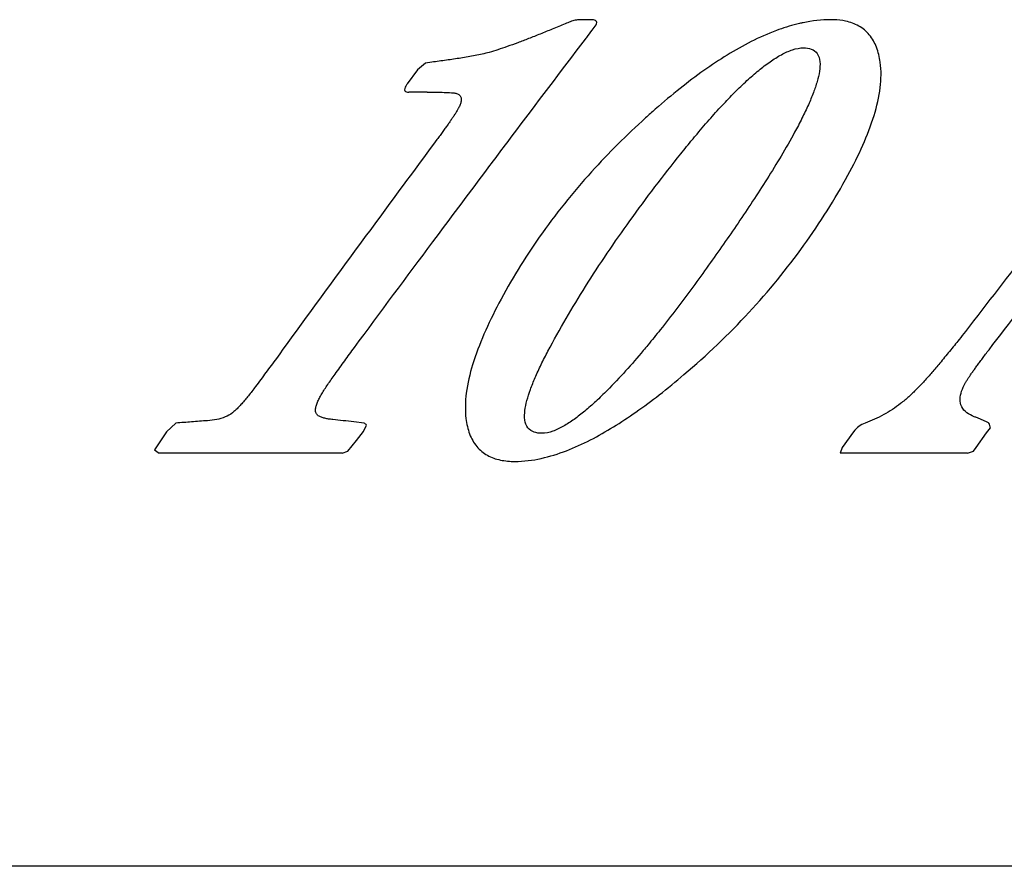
# Model space of a CAD drawing. Header units: millimetres. Extents: x 5506 to 8006, y 2083 to 4083.
# Tile 11 of 22: x 5963 to 6020, y 3062 to 3112. Entities that reach past the tile are written whole.
import ezdxf

# ---------------------------------------------------------------- set-up
doc = ezdxf.new("R2010")
doc.units = ezdxf.units.MM

msp = doc.modelspace()

# ---------------------------------------------------------------- linework, layer by layer
for p, q in [((5996.28607, 3111.77377), (5995.56845, 3111.77377)), ((5996.28607, 3111.16127), (5996.51144, 3111.47627)), ((5986.54236, 3109.23627), (5986.08589, 3108.85127)), ((5986.91118, 3109.28877), (5986.54236, 3109.23627)), ((5986.08589, 3108.85127), (5985.47322, 3108.02877)), ((5986.63871, 3107.53877), (5985.5731, 3107.53877)), ((5971.94796, 3088.20127), (5971.41745, 3087.69377)), ((5982.95684, 3088.20127), (5982.35837, 3088.27127)), ((5982.91504, 3087.71127), (5983.10519, 3088.07877)), ((6019.33899, 3087.62377), (6019.56284, 3087.92127)), ((5971.41745, 3087.69377), (5970.71096, 3086.64377)), ((5982.51663, 3087.18627), (5982.91504, 3087.71127)), ((6011.56485, 3087.69377), (6010.8966, 3086.76627)), ((6018.72941, 3086.77502), (6019.33899, 3087.62377)), ((5970.71096, 3086.64377), (5970.98445, 3086.45127)), ((5982.00802, 3086.55627), (5982.51663, 3087.18627)), ((6010.8966, 3086.76627), (6010.76975, 3086.45127)), ((6018.5716, 3086.55627), (6018.72941, 3086.77502)), ((5981.67226, 3086.45127), (5970.98445, 3086.45127)), ((5981.67226, 3086.45127), (5982.00802, 3086.55627)), ((6018.22893, 3086.45127), (6010.76975, 3086.45127)), ((6018.22893, 3086.45127), (6018.5716, 3086.55627)), ((6337.329, 3062.30127), (5843.83101, 3062.30127))]:
    msp.add_line(p, q)
for points, knots in [([(5994.70903, 3111.53859), (5994.4583, 3111.43278), (5993.9714, 3111.22929), (5993.25938, 3110.93873), (5992.5852, 3110.67155), (5991.9457, 3110.42736), (5991.34804, 3110.21016), (5990.79416, 3110.02229), (5990.44032, 3109.91394), (5990.26956, 3109.86627)], [0, 0, 0, 0, 0.81643454, 1.58312816, 2.30702911, 2.99196647, 3.63666647, 4.21461815, 4.74647879, 4.74647879, 4.74647879, 4.74647879]), ([(5995.56845, 3111.77377), (5995.47638, 3111.77377), (5995.2851, 3111.74323), (5995.10173, 3111.68715), (5995.0076, 3111.65439)], [0, 0, 0, 0, 0.276195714, 0.575189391, 0.575189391, 0.575189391, 0.575189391]), ([(5996.51144, 3111.47627), (5996.5331, 3111.51702), (5996.5729, 3111.6047), (5996.49545, 3111.73567), (5996.35878, 3111.76728), (5996.26753, 3111.77377), (5996.22017, 3111.77377)], [0, 0, 0, 0, 0.138443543, 0.262052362, 0.397425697, 0.539511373, 0.539511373, 0.539511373, 0.539511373]), ([(6010.23943, 3111.77377), (6009.69428, 3111.77377), (6009.0772, 3111.70129), (6008.47659, 3111.56944), (6008.40845, 3111.5537)], [0, 0, 0, 0, 1.63545016, 1.84525047, 1.84525047, 1.84525047, 1.84525047]), ([(6013.12085, 3109.28877), (6013.07859, 3109.58614), (6012.94627, 3110.15552), (6012.52949, 3110.91023), (6011.88602, 3111.44769), (6011.3668, 3111.63017), (6011.10025, 3111.68823)], [0, 0, 0, 0, 0.90109347, 1.73748283, 2.53992424, 3.3583039, 3.3583039, 3.3583039, 3.3583039]), ([(6007.05171, 3111.14163), (6006.54785, 3110.9539), (6005.56804, 3110.51632), (6004.16002, 3109.72024), (6002.78022, 3108.80093), (6001.37802, 3107.73996), (6000.45007, 3106.95943), (5999.97422, 3106.54127)], [0, 0, 0, 0, 1.6130974, 3.2112677, 4.84780628, 6.58339637, 8.48383164, 8.48383164, 8.48383164, 8.48383164]), ([(5990.00891, 3102.84676), (5990.5423, 3103.55755), (5992.49855, 3106.16028), (5994.46191, 3108.75766), (5995.89294, 3110.64341)], [0, 0, 0, 0, 2.66600008, 9.76779037, 9.76779037, 9.76779037, 9.76779037]), ([(5990.26956, 3109.86627), (5989.9982, 3109.79051), (5989.44739, 3109.66644), (5988.61051, 3109.5269), (5987.76401, 3109.40726), (5987.19659, 3109.32938), (5986.91118, 3109.28877)], [0, 0, 0, 0, 0.84521649, 1.69165326, 2.54498775, 3.4098672, 3.4098672, 3.4098672, 3.4098672]), ([(6002.31282, 3104.97461), (6002.5779, 3105.29209), (6003.09456, 3105.89746), (6003.8636, 3106.75203), (6004.59966, 3107.52007), (6005.30786, 3108.20429), (6005.99358, 3108.80492), (6006.66188, 3109.31823), (6007.31947, 3109.73449), (6007.97253, 3110.03426), (6008.42981, 3110.12877), (6008.65017, 3110.12877)], [0, 0, 0, 0, 1.24079973, 2.38733442, 3.4485159, 4.43158821, 5.34064389, 6.18179505, 6.95756205, 7.67008009, 8.33115102, 8.33115102, 8.33115102, 8.33115102]), ([(6008.65017, 3110.12877), (6008.79974, 3110.12877), (6009.10121, 3110.09882), (6009.49539, 3109.8056), (6009.62447, 3109.29926), (6009.58258, 3108.74385), (6009.43924, 3108.1379), (6009.21401, 3107.48326), (6008.91289, 3106.76575), (6008.54316, 3105.99323), (6008.26552, 3105.4637), (6008.11925, 3105.19377)], [0, 0, 0, 0, 0.4487188, 0.88451368, 1.37665415, 1.93760832, 2.55250928, 3.23787671, 4.01314354, 4.88547605, 5.80651338, 5.80651338, 5.80651338, 5.80651338]), ([(6011.23459, 3102.69127), (6011.54625, 3103.26379), (6012.11717, 3104.4), (6012.78034, 3106.10683), (6013.16634, 3107.73626), (6013.19023, 3108.80049), (6013.12085, 3109.28877)], [0, 0, 0, 0, 1.95555941, 3.81057616, 5.48076199, 6.96029768, 6.96029768, 6.96029768, 6.96029768]), ([(5985.47322, 3108.02877), (5985.44487, 3107.98347), (5985.392, 3107.89262), (5985.33047, 3107.76338), (5985.3064, 3107.61064), (5985.43901, 3107.5373), (5985.52437, 3107.53877), (5985.5731, 3107.53877)], [0, 0, 0, 0, 0.160318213, 0.311082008, 0.445056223, 0.558560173, 0.704748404, 0.704748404, 0.704748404, 0.704748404]), ([(5986.63871, 3107.53877), (5986.74863, 3107.53877), (5986.97108, 3107.53802), (5987.19353, 3107.53558), (5987.30604, 3107.53365)], [0, 0, 0, 0, 0.32976472, 0.667353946, 0.667353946, 0.667353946, 0.667353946]), ([(5987.30604, 3107.53365), (5987.45025, 3107.53118), (5987.73834, 3107.52397), (5988.02655, 3107.51164), (5988.16989, 3107.49797)], [0, 0, 0, 0, 0.432712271, 0.864699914, 0.864699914, 0.864699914, 0.864699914]), ([(5988.36534, 3107.45962), (5988.42613, 3107.43971), (5988.54442, 3107.38216), (5988.6427, 3107.20425), (5988.63233, 3107.00285), (5988.57143, 3106.80455), (5988.51082, 3106.67572), (5988.47708, 3106.61127)], [0, 0, 0, 0, 0.191890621, 0.377022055, 0.572421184, 0.779896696, 0.998143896, 0.998143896, 0.998143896, 0.998143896]), ([(6029.11009, 3107.74735), (6028.1182, 3106.47693), (6025.71988, 3103.40024), (6022.04801, 3098.67051), (6019.37276, 3095.20756), (6018.09904, 3093.55469)], [0, 0, 0, 0, 4.83530533, 11.7030643, 17.96317741, 17.96317741, 17.96317741, 17.96317741]), ([(5988.47708, 3106.61127), (5988.45199, 3106.56332), (5988.39996, 3106.47186), (5988.31368, 3106.33098), (5988.21793, 3106.18212), (5988.14808, 3106.07733), (5988.11121, 3106.02272)], [0, 0, 0, 0, 0.162344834, 0.315488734, 0.495608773, 0.693282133, 0.693282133, 0.693282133, 0.693282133]), ([(6019.4792, 3092.48877), (6020.68924, 3094.07093), (6023.1148, 3097.23511), (6026.766, 3101.9774), (6029.20836, 3105.1366), (6030.43194, 3106.71627)], [0, 0, 0, 0, 5.97552043, 11.96070115, 17.9550903, 17.9550903, 17.9550903, 17.9550903]), ([(5988.11121, 3106.02272), (5988.07176, 3105.9643), (5987.98909, 3105.84356), (5987.85806, 3105.65617), (5987.71468, 3105.4546), (5987.559, 3105.23889), (5987.39184, 3105.01007), (5987.27652, 3104.85384), (5987.21716, 3104.77377)], [0, 0, 0, 0, 0.21148411, 0.43898243, 0.68596936, 0.953549, 1.23705506, 1.53608279, 1.53608279, 1.53608279, 1.53608279]), ([(5999.40592, 3106.03402), (5998.305, 3105.03585), (5996.0912, 3102.83539), (5993.18464, 3099.22252), (5991.53756, 3096.53778), (5990.83476, 3095.20127)], [0, 0, 0, 0, 4.45817511, 9.34680942, 13.87689503, 13.87689503, 13.87689503, 13.87689503]), ([(6008.11925, 3105.19377), (6007.86603, 3104.72644), (6007.33968, 3103.80966), (6006.5131, 3102.46944), (6005.66885, 3101.16624), (6004.81548, 3099.89544), (6003.956, 3098.65033), (6003.3776, 3097.83063), (6003.08764, 3097.4234)], [0, 0, 0, 0, 1.59456093, 3.17035861, 4.72344577, 6.2525655, 7.76243323, 9.26217944, 9.26217944, 9.26217944, 9.26217944]), ([(5987.21716, 3104.77377), (5986.16465, 3103.35403), (5984.06655, 3100.51466), (5980.93691, 3096.25063), (5978.86247, 3093.40442), (5977.82897, 3091.98127)], [0, 0, 0, 0, 5.30195927, 10.59132728, 15.86783009, 15.86783009, 15.86783009, 15.86783009]), ([(5993.70248, 3092.40127), (5994.3837, 3093.68966), (5995.90269, 3096.286), (5998.51074, 3100.1272), (6000.44298, 3102.6588), (6001.46485, 3103.93627)], [0, 0, 0, 0, 4.3722082, 9.01375332, 13.92144045, 13.92144045, 13.92144045, 13.92144045]), ([(5982.38786, 3092.61127), (5983.91281, 3094.67599), (5986.44817, 3098.09156), (5988.99641, 3101.49753), (5990.00891, 3102.84676)], [0, 0, 0, 0, 7.70045633, 12.7611281, 12.7611281, 12.7611281, 12.7611281]), ([(6001.65061, 3091.03303), (6002.98556, 3092.16852), (6005.48543, 3094.54992), (6008.69964, 3098.46873), (6010.46324, 3101.27431), (6011.23459, 3102.69127)], [0, 0, 0, 0, 5.25764956, 10.32872371, 15.16864272, 15.16864272, 15.16864272, 15.16864272]), ([(6003.08764, 3097.4234), (6002.7841, 3096.99711), (6002.17168, 3096.14876), (6001.23351, 3094.89087), (6000.35612, 3093.75977), (5999.78469, 3093.05348), (5999.53903, 3092.75632)], [0, 0, 0, 0, 1.56994217, 3.13880966, 4.70745111, 5.86411668, 5.86411668, 5.86411668, 5.86411668]), ([(5990.83476, 3095.20127), (5990.52325, 3094.60886), (5989.95212, 3093.43784), (5989.2837, 3091.68984), (5988.88658, 3090.03387), (5988.84886, 3088.95557), (5988.91126, 3088.46038)], [0, 0, 0, 0, 2.00796214, 3.90497016, 5.60281225, 7.10014244, 7.10014244, 7.10014244, 7.10014244]), ([(5981.26032, 3091.05377), (5981.44805, 3091.31341), (5981.82374, 3091.83268), (5982.19974, 3092.35174), (5982.38786, 3092.61127)], [0, 0, 0, 0, 0.96119193, 1.92279701, 1.92279701, 1.92279701, 1.92279701]), ([(5992.4737, 3089.51924), (5992.53064, 3089.735), (5992.67703, 3090.18623), (5992.95855, 3090.88494), (5993.30492, 3091.63194), (5993.56539, 3092.142), (5993.70248, 3092.40127)], [0, 0, 0, 0, 0.66944259, 1.42092064, 2.2588998, 3.13874348, 3.13874348, 3.13874348, 3.13874348]), ([(5999.53903, 3092.75632), (5999.45126, 3092.65016), (5999.02763, 3092.14165), (5998.25047, 3091.2445), (5997.53123, 3090.48016), (5997.16033, 3090.10877)], [0, 0, 0, 0, 0.4132277, 1.9855514, 3.56021474, 3.56021474, 3.56021474, 3.56021474]), ([(5977.82897, 3091.98127), (5977.62604, 3091.70717), (5977.22048, 3091.15897), (5976.81529, 3090.6105), (5976.61284, 3090.33627)], [0, 0, 0, 0, 1.02312249, 2.04572631, 2.04572631, 2.04572631, 2.04572631]), ([(6018.92263, 3091.74987), (6018.97912, 3091.82626), (6019.09715, 3091.98479), (6019.21608, 3092.14265), (6019.27805, 3092.22448)], [0, 0, 0, 0, 0.285006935, 0.592934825, 0.592934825, 0.592934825, 0.592934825]), ([(6016.60307, 3091.70127), (6016.45201, 3091.518), (6016.15459, 3091.16553), (6015.7033, 3090.65948), (6015.25209, 3090.18571), (6014.79252, 3089.74214), (6014.47229, 3089.46703), (6014.30846, 3089.33877)], [0, 0, 0, 0, 0.71249493, 1.38340623, 2.03385416, 2.67478459, 3.29898654, 3.29898654, 3.29898654, 3.29898654]), ([(6018.268, 3090.82496), (6018.30319, 3090.87857), (6018.37783, 3090.98968), (6018.49683, 3091.16138), (6018.62755, 3091.34559), (6018.71906, 3091.47212), (6018.76683, 3091.53767)], [0, 0, 0, 0, 0.192393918, 0.401531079, 0.6266989, 0.870010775, 0.870010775, 0.870010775, 0.870010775]), ([(5980.65029, 3090.1745), (5980.71056, 3090.26764), (5980.83824, 3090.45841), (5981.04248, 3090.75093), (5981.18577, 3090.95067), (5981.26032, 3091.05377)], [0, 0, 0, 0, 0.33279577, 0.68857618, 1.07025558, 1.07025558, 1.07025558, 1.07025558]), ([(5998.84644, 3088.84722), (5999.30764, 3089.17078), (6000.25907, 3089.87892), (6001.17676, 3090.62998), (6001.65061, 3091.03303)], [0, 0, 0, 0, 1.69014818, 3.5563926, 3.5563926, 3.5563926, 3.5563926]), ([(5976.61284, 3090.33627), (5976.54256, 3090.24191), (5976.40517, 3090.06032), (5976.20074, 3089.80004), (5976.00353, 3089.55973), (5975.81202, 3089.33845), (5975.6255, 3089.13689), (5975.44364, 3088.95708), (5975.32001, 3088.84924), (5975.25814, 3088.80068)], [0, 0, 0, 0, 0.35295003, 0.68309975, 0.992835, 1.28546417, 1.56092619, 1.81647603, 2.05243698, 2.05243698, 2.05243698, 2.05243698]), ([(5997.16033, 3090.10877), (5996.9439, 3089.89206), (5996.51846, 3089.48037), (5995.87648, 3088.91284), (5995.24901, 3088.42122), (5994.62794, 3088.01376), (5994.00491, 3087.70955), (5993.56082, 3087.60627), (5993.3453, 3087.60627)], [0, 0, 0, 0, 0.91880405, 1.77556174, 2.56942148, 3.30868741, 3.99899953, 4.6455784, 4.6455784, 4.6455784, 4.6455784]), ([(6017.78678, 3089.59707), (6017.78882, 3089.7586), (6017.8653, 3090.08504), (6018.00568, 3090.38252), (6018.08605, 3090.52877)], [0, 0, 0, 0, 0.48462533, 0.98524164, 0.98524164, 0.98524164, 0.98524164]), ([(5993.3453, 3087.60627), (5993.19135, 3087.60627), (5992.88825, 3087.63545), (5992.47966, 3087.90691), (5992.31952, 3088.39987), (5992.34303, 3088.94885), (5992.42257, 3089.32549), (5992.4737, 3089.51924)], [0, 0, 0, 0, 0.46185092, 0.89374632, 1.3855596, 1.93449444, 2.5356475, 2.5356475, 2.5356475, 2.5356475]), ([(5980.15331, 3088.77342), (5980.12338, 3088.83601), (5980.10606, 3088.98581), (5980.15103, 3089.20483), (5980.20393, 3089.34974), (5980.23445, 3089.42277)], [0, 0, 0, 0, 0.208145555, 0.431827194, 0.669275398, 0.669275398, 0.669275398, 0.669275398]), ([(6014.30846, 3089.33877), (6013.99972, 3089.09706), (6013.33665, 3088.66443), (6012.61461, 3088.34256), (6012.24369, 3088.20561)], [0, 0, 0, 0, 1.17630174, 2.36249031, 2.36249031, 2.36249031, 2.36249031]), ([(5975.25814, 3088.80068), (5975.12974, 3088.6999), (5974.83335, 3088.53584), (5974.33703, 3088.39751), (5973.9892, 3088.35466), (5973.81062, 3088.34127)], [0, 0, 0, 0, 0.48966085, 1.00083389, 1.53808553, 1.53808553, 1.53808553, 1.53808553]), ([(5980.46043, 3088.54162), (5980.39783, 3088.56499), (5980.279, 3088.61976), (5980.18075, 3088.71602), (5980.15331, 3088.77342)], [0, 0, 0, 0, 0.200474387, 0.391345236, 0.391345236, 0.391345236, 0.391345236]), ([(5980.88282, 3088.43989), (5980.80869, 3088.45103), (5980.6659, 3088.47704), (5980.52606, 3088.51712), (5980.46043, 3088.54162)], [0, 0, 0, 0, 0.224881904, 0.435034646, 0.435034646, 0.435034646, 0.435034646]), ([(5988.91126, 3088.46038), (5988.94965, 3088.15568), (5989.07521, 3087.57453), (5989.49172, 3086.80794), (5990.13981, 3086.27486), (5990.92966, 3086.00553), (5991.48705, 3085.96127), (5991.77216, 3085.96127)], [0, 0, 0, 0, 0.92131659, 1.76659342, 2.56657516, 3.37648924, 4.23181839, 4.23181839, 4.23181839, 4.23181839]), ([(6019.47668, 3088.20127), (6019.42765, 3088.23044), (6019.32095, 3088.28376), (6019.15447, 3088.35789), (6018.98014, 3088.43038), (6018.86245, 3088.47748), (6018.80336, 3088.50084)], [0, 0, 0, 0, 0.171179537, 0.357156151, 0.546850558, 0.737469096, 0.737469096, 0.737469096, 0.737469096]), ([(5973.81062, 3088.34127), (5973.49981, 3088.31796), (5972.87892, 3088.27135), (5972.25804, 3088.22463), (5971.94796, 3088.20127)], [0, 0, 0, 0, 0.93504065, 1.86791703, 1.86791703, 1.86791703, 1.86791703]), ([(5983.10519, 3088.07877), (5983.08046, 3088.09918), (5983.03101, 3088.14001), (5982.98157, 3088.18085), (5982.95684, 3088.20127)], [0, 0, 0, 0, 0.096197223, 0.192385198, 0.192385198, 0.192385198, 0.192385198]), ([(5994.78579, 3086.58862), (5995.26494, 3086.77309), (5996.19911, 3087.20059), (5997.09037, 3087.70878), (5997.52616, 3087.97677)], [0, 0, 0, 0, 1.54029526, 3.07508508, 3.07508508, 3.07508508, 3.07508508]), ([(6012.24369, 3088.20561), (6012.11105, 3088.15664), (6011.8526, 3088.02208), (6011.64984, 3087.81166), (6011.56485, 3087.69377)], [0, 0, 0, 0, 0.424161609, 0.86017079, 0.86017079, 0.86017079, 0.86017079])]:
    msp.add_open_spline(points, degree=3, knots=knots)
for points in [[(5995.0076, 3111.65439), (5994.90679, 3111.6193), (5994.80738, 3111.58009), (5994.70903, 3111.53859)], [(6008.24556, 3111.51459), (6007.84102, 3111.41378), (6007.44239, 3111.2872), (6007.05171, 3111.14163)], [(6008.40845, 3111.5537), (6008.35404, 3111.54113), (6008.29975, 3111.52809), (6008.24556, 3111.51459)], [(6010.40927, 3111.7709), (6010.35268, 3111.77284), (6010.29605, 3111.77377), (6010.23943, 3111.77377)], [(6011.10025, 3111.68823), (6010.8736, 3111.7376), (6010.6411, 3111.76292), (6010.40927, 3111.7709)], [(5995.96738, 3110.74149), (5996.07359, 3110.88143), (5996.17982, 3111.02135), (5996.28607, 3111.16127)], [(5995.89294, 3110.64341), (5995.91775, 3110.6761), (5995.94257, 3110.7088), (5995.96738, 3110.74149)], [(5988.16989, 3107.49797), (5988.23598, 3107.49166), (5988.30225, 3107.48028), (5988.36534, 3107.45962)], [(5999.97422, 3106.54127), (5999.78349, 3106.37365), (5999.59404, 3106.20457), (5999.40592, 3106.03402)], [(6001.46485, 3103.93627), (6001.68864, 3104.21604), (6001.91455, 3104.49415), (6002.14292, 3104.77019)], [(6002.14292, 3104.77019), (6002.1994, 3104.83846), (6002.25603, 3104.9066), (6002.31282, 3104.97461)], [(6018.09904, 3093.55469), (6017.97808, 3093.39773), (6017.85714, 3093.24075), (6017.73622, 3093.08377)], [(6017.73622, 3093.08377), (6017.54725, 3092.85338), (6017.35832, 3092.62297), (6017.16943, 3092.39252)], [(6017.16943, 3092.39252), (6016.9806, 3092.16213), (6016.79182, 3091.93172), (6016.60307, 3091.70127)], [(6019.27805, 3092.22448), (6019.34488, 3092.31274), (6019.41194, 3092.40083), (6019.4792, 3092.48877)], [(6018.76683, 3091.53767), (6018.81851, 3091.60859), (6018.87046, 3091.67931), (6018.92263, 3091.74987)], [(6018.08605, 3090.52877), (6018.11305, 3090.5779), (6018.14184, 3090.62606), (6018.17135, 3090.67373)], [(6018.17135, 3090.67373), (6018.20284, 3090.7246), (6018.23517, 3090.77495), (6018.268, 3090.82496)], [(5980.48503, 3089.90897), (5980.53827, 3089.9986), (5980.59365, 3090.08698), (5980.65029, 3090.1745)], [(5980.23445, 3089.42277), (5980.26725, 3089.50125), (5980.30395, 3089.57813), (5980.34285, 3089.65377)], [(5980.34285, 3089.65377), (5980.38739, 3089.74036), (5980.4353, 3089.82525), (5980.48503, 3089.90897)], [(6017.88201, 3089.15355), (6017.81426, 3089.28873), (6017.78487, 3089.44587), (6017.78678, 3089.59707)], [(6018.18887, 3088.80131), (6018.0642, 3088.89461), (6017.95178, 3089.01434), (6017.88201, 3089.15355)], [(5981.12161, 3088.41127), (5981.04179, 3088.41871), (5980.9621, 3088.42798), (5980.88282, 3088.43989)], [(5981.73957, 3088.34127), (5981.53358, 3088.36458), (5981.3276, 3088.38792), (5981.12161, 3088.41127)], [(5997.52616, 3087.97677), (5997.97518, 3088.2529), (5998.41491, 3088.54448), (5998.84644, 3088.84722)], [(6018.61394, 3088.57489), (6018.46423, 3088.63284), (6018.31741, 3088.70512), (6018.18887, 3088.80131)], [(6018.80336, 3088.50084), (6018.74032, 3088.52577), (6018.67716, 3088.55041), (6018.61394, 3088.57489)], [(5982.35837, 3088.27127), (5982.1521, 3088.29458), (5981.94583, 3088.31792), (5981.73957, 3088.34127)], [(6019.51976, 3088.06127), (6019.5054, 3088.10793), (6019.49104, 3088.1546), (6019.47668, 3088.20127)], [(6019.56284, 3087.92127), (6019.54848, 3087.96793), (6019.53412, 3088.0146), (6019.51976, 3088.06127)], [(5991.77216, 3085.96127), (5992.287, 3085.96127), (5992.80371, 3086.02701), (5993.30662, 3086.13717)], [(5993.30662, 3086.13717), (5993.81019, 3086.24747), (5994.3047, 3086.4034), (5994.78579, 3086.58862)]]:
    msp.add_open_spline(points, degree=3)

doc.saveas('drawing.dxf')
